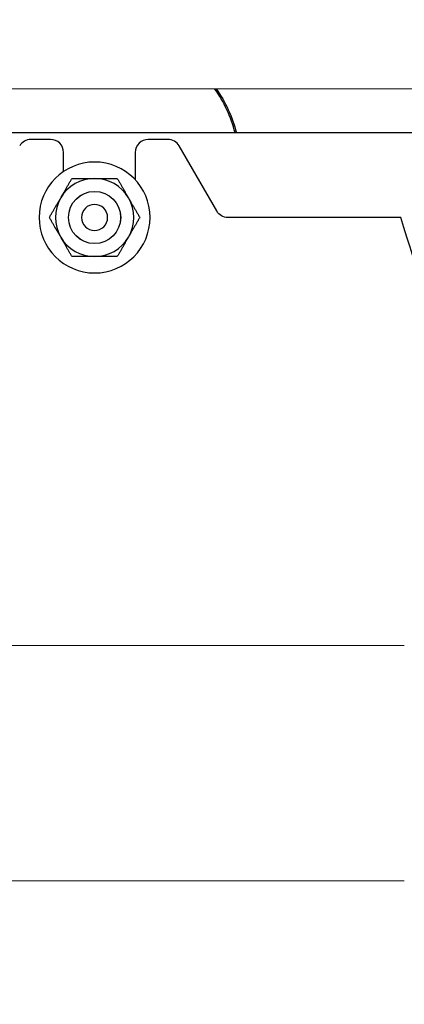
# Model space of a CAD drawing. Extents: x 0 to 796, y 0 to 496.
# Tile 118 of 242: x 101.87 to 105.55, y 409.85 to 419.29. Entities that reach past the tile are written whole.
import ezdxf

# ---------------------------------------------------------------- set-up
doc = ezdxf.new("R2010")
doc.units = 0
doc.header["$LTSCALE"] = 12
doc.header["$MEASUREMENT"] = 0
doc.header["$PDMODE"] = 1
doc.layers.get('0').update_dxf_attribs({"linetype": 'CONTINUOUS'})
doc.layers.get('Defpoints').update_dxf_attribs({"linetype": 'CONTINUOUS'})
doc.layers.add('D', color=2, linetype='CONTINUOUS')
doc.layers.add('X', color=1, linetype='CONTINUOUS')
doc.styles.get("Standard").update_dxf_attribs({"font": 'SIMPLEX.SHX', "width": 0.875})
doc.dimstyles.get("Standard").update_dxf_attribs({"dimscale": 28, "dimtxt": 0.125, "dimasz": 0.125, "dimexe": 0.04375, "dimexo": 0.0625, "dimgap": 0.04375, "dimtad": 0, "dimtih": 1, "dimtoh": 1, "dimdec": 4, "dimzin": 12, "dimdsep": 46, "dimlunit": 5, "dimtxsty": 'Standard', "dimcen": 0, "dimclrd": 256, "dimclre": 256, "dimclrt": 256, "dimadec": 1, "dimazin": 3, "dimtfac": 0.875, "dimtdec": 4, "dimtofl": 0, "dimtmove": 0, "dimatfit": 2, "dimfxl": 1, "dimtolj": 1, "dimtzin": 12, "dimlwd": 13, "dimlwe": 13, "dimarcsym": 0})

# ---------------------------------------------------------------- blocks, each defined once
blk = doc.blocks.new('*D112')
at = {"layer": 'D', "lineweight": 13, "transparency": 16777216}
for p, q in [((170.0247, 416.5959), (170.0247, 343.4783)), ((55.5879, 410.7993), (55.5879, 343.4783)), ((59.0879, 344.7033), (104.2531, 344.7033)), ((166.5247, 344.7033), (121.3594, 344.7033))]:
    blk.add_line(p, q, dxfattribs=at)
at = {"layer": 'D', "transparency": 16777216}
for points in [[(59.0879, 345.2866), (59.0879, 344.1199), (55.5879, 344.7033)], [(166.5247, 345.2866), (166.5247, 344.1199), (170.0247, 344.7033)]]:
    blk.add_solid(points, dxfattribs=at)
at = {"layer": 'Defpoints', "color": 0, "transparency": 16777216}
for p in [(170.0247, 418.3459), (55.5879, 412.5493), (170.0247, 344.7033)]:
    blk.add_point(p, dxfattribs=at)
at = {"layer": 'D', "transparency": 16777216, "insert": (112.8063, 344.7033), "char_height": 3.5, "attachment_point": 5}
blk.add_mtext('\\A1;114{\\H0.875x;\\S1/2;}{}{\\C2;%%p1}', dxfattribs=at)
blk = doc.blocks.new('*D113')
at = {"layer": 'D', "lineweight": 13, "transparency": 16777216}
for p, q in [((87.5048, 421.9534), (87.5048, 356.4648)), ((164.5048, 421.9534), (164.5048, 356.4648)), ((91.0048, 357.6898), (122.3006, 357.6898)), ((161.0048, 357.6898), (129.709, 357.6898))]:
    blk.add_line(p, q, dxfattribs=at)
at = {"layer": 'D', "transparency": 16777216}
for points in [[(91.0048, 358.2731), (91.0048, 357.1065), (87.5048, 357.6898)], [(161.0048, 358.2731), (161.0048, 357.1065), (164.5048, 357.6898)]]:
    blk.add_solid(points, dxfattribs=at)
at = {"layer": 'Defpoints', "color": 0, "transparency": 16777216}
for p in [(87.5048, 423.7034), (164.5048, 423.7034), (87.5048, 357.6898)]:
    blk.add_point(p, dxfattribs=at)
at = {"layer": 'D', "transparency": 16777216, "insert": (126.0048, 357.6898), "char_height": 3.5, "attachment_point": 5}
blk.add_mtext('\\A1;77', dxfattribs=at)
blk = doc.blocks.new('GASTRAIN TOP')
at = {"layer": 'X', "lineweight": 0}
for p, q in [((-50.1004, 371.312), (-54.6985, 371.312)), ((-50.1004, 369.0576), (-54.6985, 369.0576))]:
    blk.add_line(p, q, dxfattribs=at)

msp = doc.modelspace()

# ---------------------------------------------------------------- linework, layer by layer
at = {"extrusion": (-2.44929e-16, -1, -2.22045e-16)}
for p, q in [((106.32125, 418.20338), (93.07125, 418.20338)), ((102.16098, 418.1387), (101.97348, 418.1387)), ((103.28608, 418.1387), (103.09858, 418.1387)), ((103.75392, 417.45338), (103.39434, 418.0762)), ((102.28598, 417.83139), (102.28598, 418.0137)), ((102.97358, 418.0137), (102.97358, 417.75175)), ((105.51775, 417.39088), (103.86218, 417.39088))]:
    msp.add_line(p, q, dxfattribs=at)
at = {"extrusion": (5.43852e-32, 2.22045e-16, -1)}
for radius in [0.5315, 0.125]:
    msp.add_circle((-102.58338, 417.39088), radius, dxfattribs=at)
for radius in [0.25014, 0.25]:
    msp.add_circle((102.58338, 417.39088), radius)
for centre, radius, start, end in [((126.00479, 423.70338), 38.5, 197.916453, 72.429247), ((102.71801, 417.89596), 1.25, 14.237231, 35.630365), ((101.97348, 418.0137), 0.125, 90, 150), ((102.16098, 418.0137), 0.125, 0, 90), ((103.09858, 418.0137), 0.125, 90, 180), ((103.28608, 418.0137), 0.125, 30, 90), ((102.58338, 417.39088), 0.375, 90, 150), ((102.58338, 417.39088), 0.375, 30, 90), ((102.58338, 417.39088), 0.375, 150, 210), ((102.58338, 417.39088), 0.375, 330, 30), ((102.58338, 417.39088), 0.375, 210, 270), ((102.58338, 417.39088), 0.375, 270, 330)]:
    msp.add_arc(centre, radius, start, end)
for centre, radius, start, end in [((-102.71801, 417.89596), 1.2625, 144.774636, 165.90666), ((-103.86218, 417.51588), 0.125, 270, 330), ((-126.00479, 423.70338), 21.4375, 334.358621, 342.874802)]:
    msp.add_arc(centre, radius, start, end, dxfattribs=at)
for points in [[(102.25862, 417.57838), (102.30886, 417.6654), (102.36687, 417.76588)], [(102.36687, 417.76588), (102.48289, 417.76588), (102.58338, 417.76588)], [(102.58338, 417.76588), (102.68386, 417.76588), (102.79988, 417.76588)], [(102.79988, 417.76588), (102.85789, 417.6654), (102.90814, 417.57838)], [(102.15036, 417.39088), (102.20838, 417.49136), (102.25862, 417.57838)], [(102.90814, 417.57838), (102.95838, 417.49136), (103.01639, 417.39088)], [(102.25862, 417.20338), (102.20838, 417.2904), (102.15036, 417.39088)], [(103.01639, 417.39088), (102.95838, 417.2904), (102.90814, 417.20338)], [(102.36687, 417.01588), (102.30886, 417.11636), (102.25862, 417.20338)], [(102.90814, 417.20338), (102.85789, 417.11636), (102.79988, 417.01588)], [(102.58338, 417.01588), (102.48289, 417.01588), (102.36687, 417.01588)], [(102.79988, 417.01588), (102.68386, 417.01588), (102.58338, 417.01588)]]:
    msp.add_rational_spline(points, [1, 1.0379548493, 1], degree=2)
at = {"layer": 'X', "extrusion": (-2.44929e-16, -1, -2.22045e-16)}
msp.add_line((91.95566, 418.61633), (116.50665, 418.63263), dxfattribs=at)

# ---------------------------------------------------------------- block references
msp.add_blockref('GASTRAIN TOP', (155.6532, 41.97789))

# ---------------------------------------------------------------- dimensions: what is measured, and where the dimension line sits
at = {"layer": 'D'}
dim = msp.add_linear_dim(base=(87.50479, 357.68981), p1=(164.50479, 423.70338), p2=(87.50479, 423.70338), dimstyle='Standard', dxfattribs=at)
dim.commit()
dim.dimension.update_dxf_attribs({"geometry": '*D113', "text_midpoint": (126.00479, 357.68981)})
dim = msp.add_linear_dim(base=(170.02466, 344.70327), p1=(55.58785, 412.54935), p2=(170.02466, 418.34591), text='<>{}{\\C2;%%p1}', dimstyle='Standard', override={"dimdec": 1}, dxfattribs=at)
dim.commit()
dim.dimension.update_dxf_attribs({"geometry": '*D112', "text_midpoint": (112.80625, 344.70327)})

doc.saveas('drawing.dxf')
